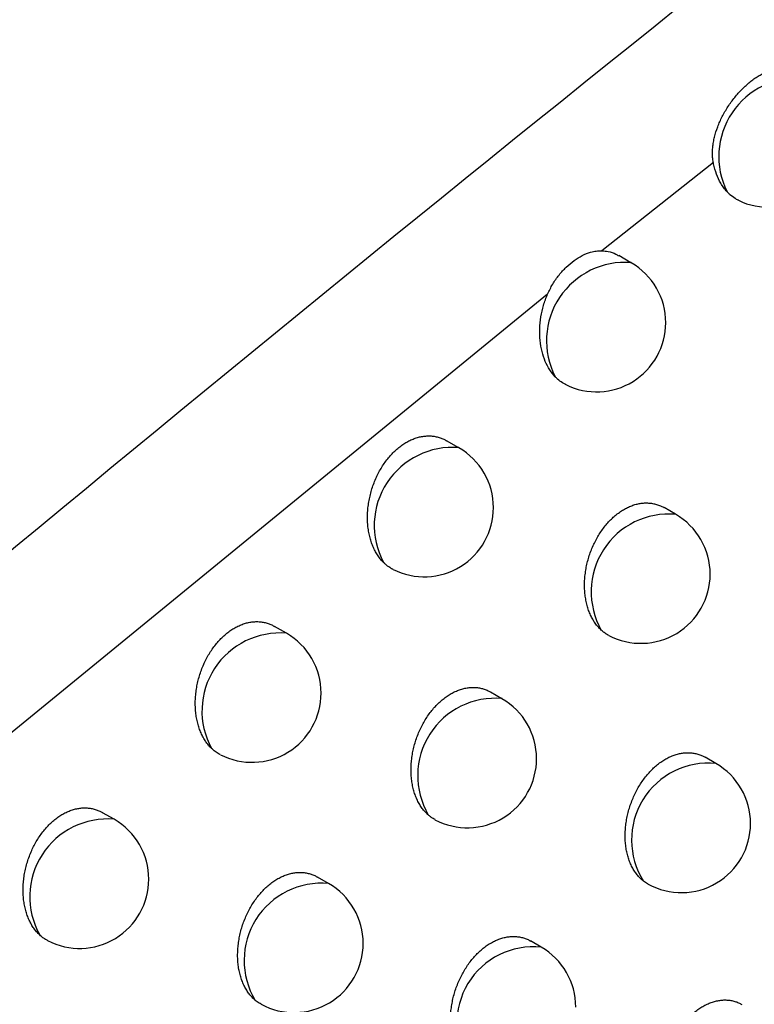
# Model space of a CAD drawing. Header units: millimetres. Extents: x -0.387 to 0.594, y -0.166 to 0.447.
# Tile 73 of 109: x 0.44115 to 0.44645, y -0.04276 to -0.03564. Entities that reach past the tile are written whole.
import ezdxf

# ---------------------------------------------------------------- set-up
doc = ezdxf.new("R2010")
doc.units = ezdxf.units.MM
doc.layers.add('FORMAT', color=7, linetype='Continuous')

msp = doc.modelspace()

# ---------------------------------------------------------------- linework, layer by layer
at = {"layer": 'FORMAT', "color": 7, "linetype": 'Continuous', "lineweight": 25}
for p, q in [((0.446157, -0.036673), (0.445352, -0.037312)), ((0.445562, -0.037399), (0.445474, -0.037347)), ((0.444959, -0.037626), (0.439084, -0.042432)), ((0.444318, -0.038736), (0.44423, -0.038685)), ((0.445884, -0.039217), (0.445801, -0.039169)), ((0.443073, -0.040077), (0.442987, -0.040028)), ((0.44463, -0.04055), (0.444548, -0.040502)), ((0.446176, -0.041019), (0.446097, -0.040973)), ((0.441828, -0.041422), (0.441744, -0.041374)), ((0.443377, -0.041886), (0.443296, -0.041839)), ((0.444913, -0.042346), (0.444836, -0.042301))]:
    msp.add_line(p, q, dxfattribs=at)
for centre, radius, start, end in [((0.446764, -0.036631), 0.0005678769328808, 85.614477, 206.661303), ((0.446557, -0.036498), 0.0005, 244.034773, 0.000988), ((0.445518, -0.037963), 0.0005666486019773, 85.505145, 207.297858), ((0.445313, -0.037832), 0.0005, 0.000988, 60.003677), ((0.445313, -0.037832), 0.0005, 243.632435, 0.000988), ((0.444272, -0.039299), 0.0005653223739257, 85.385577, 207.958885), ((0.444068, -0.039169), 0.0005, 0.000988, 60.003677), ((0.444068, -0.039169), 0.0005, 243.242594, 0.000988), ((0.445836, -0.039777), 0.0005618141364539, 85.05021, 209.57631), ((0.445634, -0.03965), 0.0005, 0.000988, 60.003677), ((0.445634, -0.03965), 0.0005, 242.380304, 0.000988), ((0.443026, -0.040639), 0.0005638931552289, 85.255007, 208.645868), ((0.442823, -0.04051), 0.0005, 0.000988, 60.003677), ((0.442823, -0.04051), 0.0005, 242.865078, 0.000988), ((0.444581, -0.041107), 0.0005601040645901, 84.888331, 210.34072), ((0.44438, -0.040983), 0.0005, 0.000988, 60.003677), ((0.44438, -0.040983), 0.0005, 242.027064, 0.000988), ((0.446121, -0.041571), 0.0005551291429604, 84.388635, 212.429593), ((0.445926, -0.041452), 0.0005, 0.000988, 60.003677), ((0.44178, -0.041982), 0.0005623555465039, 85.112597, 209.360439), ((0.441578, -0.041855), 0.0005, 0.000988, 60.003677), ((0.445926, -0.041452), 0.0005, 241.267909, 0.000988), ((0.441578, -0.041855), 0.0005, 242.499682, 0.000988), ((0.443325, -0.042442), 0.0005582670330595, 84.711804, 211.138728), ((0.443127, -0.042319), 0.0005, 0.000988, 60.003677), ((0.443127, -0.042319), 0.0005, 241.685322, 0.000988), ((0.444857, -0.042896), 0.0005528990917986, 84.164701, 213.341508), ((0.444663, -0.042779), 0.0005, 0.000988, 60.003677)]:
    msp.add_arc(centre, radius, start, end, dxfattribs=at)
for points, knots in [([(0.4221624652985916, -0.0459381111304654), (0.4244049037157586, -0.044404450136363), (0.4288900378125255, -0.0413369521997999), (0.437036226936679, -0.0359440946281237), (0.4460722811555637, -0.03013338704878), (0.4528716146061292, -0.0259167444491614), (0.4559995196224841, -0.0239769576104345)], [0, 0, 0, 0, 0.2011493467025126, 0.4023217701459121, 0.7250494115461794, 0.9999999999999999, 0.9999999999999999, 0.9999999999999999, 0.9999999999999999]), ([(0.457186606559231, -0.0268975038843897), (0.4566036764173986, -0.0273278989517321), (0.4536888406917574, -0.0294800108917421), (0.4470880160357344, -0.0345316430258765), (0.4393309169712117, -0.0408693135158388), (0.4330485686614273, -0.0463311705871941), (0.4294839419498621, -0.0495182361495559), (0.4277140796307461, -0.0511394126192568), (0.42682910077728, -0.0519500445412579)], [0, 0, 0, 0, 0.0561086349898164, 0.2805609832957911, 0.6399562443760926, 0.8199378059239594, 0.9099640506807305, 1, 1, 1, 1]), ([(0.4461565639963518, -0.0366727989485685), (0.4461547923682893, -0.0366611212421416), (0.446149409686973, -0.0366256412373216), (0.4461505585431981, -0.0365765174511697), (0.4461572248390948, -0.0365270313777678), (0.4461676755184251, -0.0364774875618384), (0.4461832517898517, -0.0364280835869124), (0.4462034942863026, -0.0363791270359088), (0.4462270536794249, -0.0363299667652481), (0.4462549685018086, -0.0362819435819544), (0.4462861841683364, -0.0362365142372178), (0.4463110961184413, -0.0362038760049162), (0.4463372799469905, -0.0361728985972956), (0.4463647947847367, -0.0361435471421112), (0.4463930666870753, -0.0361164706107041), (0.4464217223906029, -0.0360919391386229), (0.4464506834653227, -0.0360699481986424), (0.4464801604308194, -0.0360504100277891), (0.4465095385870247, -0.0360338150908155), (0.4465384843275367, -0.0360203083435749), (0.4465669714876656, -0.0360098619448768), (0.4465952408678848, -0.0360024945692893), (0.4466227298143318, -0.0359984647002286), (0.4466491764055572, -0.0359977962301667), (0.4466746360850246, -0.036000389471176), (0.4466992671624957, -0.0360066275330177), (0.4467188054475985, -0.0360140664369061), (0.4467296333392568, -0.0360206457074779), (0.4467329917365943, -0.0360226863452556)], [0, 0, 0, 0, 0.0331560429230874, 0.1007369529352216, 0.1352046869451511, 0.1683512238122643, 0.235682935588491, 0.2699335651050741, 0.3045481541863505, 0.3749197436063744, 0.4107563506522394, 0.445884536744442, 0.4812558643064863, 0.5173940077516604, 0.5537972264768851, 0.5889748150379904, 0.6243967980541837, 0.6605893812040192, 0.6970481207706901, 0.7322227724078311, 0.7676413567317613, 0.8038293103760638, 0.840283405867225, 0.8754684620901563, 0.9108995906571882, 0.9471113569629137, 0.9835959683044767, 1, 1, 1, 1]), ([(0.4596334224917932, -0.0366857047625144), (0.4570056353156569, -0.0392502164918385), (0.451761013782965, -0.0443685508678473), (0.4465557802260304, -0.0496567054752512), (0.4439585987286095, -0.0522952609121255)], [0, 0, 0, 0, 0.5010441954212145, 1, 1, 1, 1]), ([(0.4462564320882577, -0.0368861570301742), (0.446248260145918, -0.0368766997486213), (0.4462318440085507, -0.036857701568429), (0.4462051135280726, -0.0368164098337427), (0.4461783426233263, -0.036759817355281), (0.4461630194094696, -0.0367065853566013), (0.4461572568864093, -0.036676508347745), (0.4461565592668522, -0.0366728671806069)], [0, 0, 0, 0, 0.1707783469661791, 0.3430666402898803, 0.6458296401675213, 0.957123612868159, 1, 1, 1, 1]), ([(0.4463383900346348, -0.036947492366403), (0.446337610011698, -0.0369471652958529), (0.4463294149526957, -0.0369437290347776), (0.4463075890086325, -0.0369305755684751), (0.4462805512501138, -0.036911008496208), (0.4462624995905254, -0.0368924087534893), (0.4462564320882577, -0.0368861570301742)], [0, 0, 0, 0, 0.0253377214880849, 0.2662025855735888, 0.7533568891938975, 1, 1, 1, 1]), ([(0.4464057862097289, -0.0510840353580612), (0.4487800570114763, -0.048686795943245), (0.4535297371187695, -0.0438911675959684), (0.4583112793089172, -0.0392367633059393), (0.4607026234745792, -0.0369090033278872)], [0, 0, 0, 0, 0.4998801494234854, 1, 1, 1, 1]), ([(0.4449593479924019, -0.0376255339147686), (0.4449710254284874, -0.0376012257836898), (0.4449947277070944, -0.0375518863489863), (0.4450413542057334, -0.0374867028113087), (0.4450935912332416, -0.0374290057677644), (0.4451498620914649, -0.0373815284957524), (0.4452093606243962, -0.0373446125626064), (0.4452633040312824, -0.0373232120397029), (0.4453110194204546, -0.0373127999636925), (0.4453381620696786, -0.0373124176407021), (0.4453518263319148, -0.0373122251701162)], [0, 0, 0, 0, 0.1335110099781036, 0.2709940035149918, 0.4044630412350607, 0.5417005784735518, 0.6768881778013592, 0.816023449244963, 0.9073817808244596, 1, 1, 1, 1]), ([(0.4453518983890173, -0.0373122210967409), (0.445359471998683, -0.0373126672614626), (0.4453746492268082, -0.0373135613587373), (0.4454088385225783, -0.0373195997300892), (0.4454427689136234, -0.0373290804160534), (0.4454660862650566, -0.037344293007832), (0.4454726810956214, -0.0373485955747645)], [0, 0, 0, 0, 0.1763948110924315, 0.353488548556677, 0.8171476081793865, 1, 1, 1, 1]), ([(0.4450145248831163, -0.0382233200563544), (0.4450008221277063, -0.0382072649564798), (0.444973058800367, -0.0381747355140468), (0.4449410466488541, -0.0381126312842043), (0.4449171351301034, -0.0380411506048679), (0.4449036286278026, -0.0379618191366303), (0.4449009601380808, -0.0378768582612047), (0.4449096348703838, -0.0377913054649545), (0.4449283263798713, -0.0377059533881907), (0.4449488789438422, -0.0376526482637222), (0.4449593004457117, -0.0376256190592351)], [0, 0, 0, 0, 0.1193481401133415, 0.2418127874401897, 0.3673678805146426, 0.4965059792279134, 0.6229864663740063, 0.7532065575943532, 0.874859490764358, 1, 1, 1, 1]), ([(0.4450904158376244, -0.038279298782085), (0.4450891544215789, -0.0382787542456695), (0.4450812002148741, -0.0382753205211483), (0.4450609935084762, -0.0382629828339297), (0.4450365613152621, -0.0382453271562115), (0.4450200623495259, -0.0382288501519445), (0.4450145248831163, -0.0382233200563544)], [0, 0, 0, 0, 0.0445907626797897, 0.2811793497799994, 0.7587457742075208, 1, 1, 1, 1]), ([(0.4437727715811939, -0.0395643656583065), (0.4437721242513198, -0.0395637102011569), (0.4437640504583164, -0.0395555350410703), (0.4437492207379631, -0.0395386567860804), (0.4437297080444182, -0.0395115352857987), (0.4437121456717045, -0.0394815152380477), (0.4436968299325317, -0.0394489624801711), (0.4436839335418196, -0.0394142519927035), (0.4436734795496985, -0.0393774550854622), (0.4436655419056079, -0.0393385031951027), (0.4436603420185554, -0.0392980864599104), (0.4436579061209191, -0.0392567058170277), (0.4436582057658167, -0.0392144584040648), (0.4436613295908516, -0.0391711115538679), (0.4436672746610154, -0.0391277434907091), (0.4436758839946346, -0.0390849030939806), (0.4436870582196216, -0.0390426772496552), (0.4437009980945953, -0.0390006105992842), (0.4437173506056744, -0.038959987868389), (0.4437357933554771, -0.0389212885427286), (0.4437561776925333, -0.0388845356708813), (0.4437788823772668, -0.0388491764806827), (0.4438032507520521, -0.0388163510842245), (0.4438288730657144, -0.0387863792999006), (0.4438556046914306, -0.0387592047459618), (0.4438839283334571, -0.0387344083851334), (0.4439130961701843, -0.0387127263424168), (0.4439426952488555, -0.0386943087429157), (0.4439726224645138, -0.0386790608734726), (0.4440032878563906, -0.0386668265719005), (0.4440340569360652, -0.0386579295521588), (0.4440645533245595, -0.0386523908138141), (0.4440947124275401, -0.0386501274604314), (0.4441247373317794, -0.038651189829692), (0.4441541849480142, -0.0386556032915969), (0.4441826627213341, -0.0386634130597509), (0.4442080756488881, -0.0386732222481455), (0.4442233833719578, -0.0386818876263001), (0.4442300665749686, -0.0386856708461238)], [0, 0, 0, 0, 0.002486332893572, 0.0310106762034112, 0.0597269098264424, 0.0890430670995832, 0.1185645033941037, 0.1476632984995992, 0.1769612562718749, 0.2068869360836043, 0.2370296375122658, 0.2663237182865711, 0.2958233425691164, 0.325976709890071, 0.3563585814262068, 0.3853459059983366, 0.4145411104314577, 0.444401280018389, 0.4744953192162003, 0.5027947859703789, 0.5312987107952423, 0.5604560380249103, 0.5898426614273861, 0.6174008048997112, 0.6451557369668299, 0.6735350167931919, 0.7021313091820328, 0.7292423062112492, 0.7565421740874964, 0.7844354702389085, 0.8125325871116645, 0.8396768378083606, 0.8670054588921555, 0.8949089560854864, 0.9230081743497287, 0.9506356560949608, 0.9784480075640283, 1, 1, 1, 1]), ([(0.4453472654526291, -0.0400544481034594), (0.4453429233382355, -0.0400503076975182), (0.4453310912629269, -0.0400390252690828), (0.4453132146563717, -0.0400182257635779), (0.4452941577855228, -0.0399912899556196), (0.445277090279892, -0.0399614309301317), (0.4452622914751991, -0.039929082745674), (0.445249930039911, -0.0398946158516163), (0.4452400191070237, -0.0398581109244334), (0.4452326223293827, -0.0398194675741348), (0.4452279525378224, -0.0397793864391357), (0.4452260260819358, -0.0397383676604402), (0.4452268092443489, -0.0396965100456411), (0.4452303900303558, -0.0396535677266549), (0.4452367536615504, -0.0396105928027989), (0.4452457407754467, -0.0395681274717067), (0.4452572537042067, -0.0395262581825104), (0.4452714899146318, -0.0394845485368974), (0.4452881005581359, -0.0394442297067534), (0.4453067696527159, -0.0394057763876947), (0.445327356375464, -0.0393692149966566), (0.4453502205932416, -0.0393340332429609), (0.4453747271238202, -0.0393013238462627), (0.4454004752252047, -0.0392714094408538), (0.4454273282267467, -0.0392442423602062), (0.4454557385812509, -0.0392194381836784), (0.4454849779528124, -0.0391977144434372), (0.4455146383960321, -0.0391792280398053), (0.4455446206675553, -0.0391638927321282), (0.4455753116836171, -0.0391515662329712), (0.4456060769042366, -0.0391425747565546), (0.445636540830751, -0.0391369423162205), (0.4456666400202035, -0.0391345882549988), (0.4456965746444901, -0.0391355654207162), (0.4457258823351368, -0.0391398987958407), (0.4457541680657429, -0.0391476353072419), (0.4457791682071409, -0.0391572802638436), (0.4457941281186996, -0.0391657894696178), (0.4458005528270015, -0.0391694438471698)], [0, 0, 0, 0, 0.0163018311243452, 0.0444217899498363, 0.0727316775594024, 0.1016360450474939, 0.1307440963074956, 0.1593569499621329, 0.1881660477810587, 0.2175938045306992, 0.247235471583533, 0.276009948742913, 0.3049861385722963, 0.3346032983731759, 0.3644442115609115, 0.3929472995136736, 0.4216540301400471, 0.4510110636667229, 0.4805963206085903, 0.5085018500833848, 0.5366080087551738, 0.5653542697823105, 0.5943247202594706, 0.621588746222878, 0.6490467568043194, 0.6771197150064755, 0.7054062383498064, 0.7322855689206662, 0.7593520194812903, 0.7870065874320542, 0.8148632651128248, 0.8417779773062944, 0.8688759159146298, 0.8965458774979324, 0.924410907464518, 0.9517535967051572, 0.9792800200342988, 0.9999999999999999, 0.9999999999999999, 0.9999999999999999, 0.9999999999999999]), ([(0.4438425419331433, -0.0396150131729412), (0.4438407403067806, -0.0396142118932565), (0.4438329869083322, -0.0396107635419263), (0.4438143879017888, -0.0395992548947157), (0.4437926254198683, -0.0395835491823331), (0.4437777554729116, -0.0395691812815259), (0.4437727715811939, -0.0395643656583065)], [0, 0, 0, 0, 0.0698552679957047, 0.3006259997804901, 0.7655940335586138, 1, 1, 1, 1]), ([(0.4425312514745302, -0.0409092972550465), (0.4425290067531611, -0.0409070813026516), (0.4425193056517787, -0.0408975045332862), (0.4425031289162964, -0.0408789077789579), (0.4424838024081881, -0.0408518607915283), (0.4424664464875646, -0.0408219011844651), (0.4424513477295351, -0.0407894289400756), (0.4424386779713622, -0.0407548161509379), (0.442428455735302, -0.0407181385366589), (0.4424207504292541, -0.0406793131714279), (0.442415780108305, -0.0406390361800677), (0.4424135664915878, -0.0405978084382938), (0.442414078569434, -0.0405557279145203), (0.4424174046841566, -0.0405125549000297), (0.4424235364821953, -0.0404693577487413), (0.4424323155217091, -0.0404266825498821), (0.4424436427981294, -0.0403846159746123), (0.4424577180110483, -0.0403427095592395), (0.4424741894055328, -0.0403022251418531), (0.4424927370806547, -0.0402636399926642), (0.4425132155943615, -0.0402269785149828), (0.4425359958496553, -0.0401917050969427), (0.4425604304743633, -0.0401589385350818), (0.4425861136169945, -0.0401289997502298), (0.4426129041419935, -0.0401018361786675), (0.4426412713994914, -0.0400770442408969), (0.4426704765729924, -0.0400553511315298), (0.4427001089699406, -0.0400369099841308), (0.4427300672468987, -0.0400216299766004), (0.4427607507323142, -0.0400093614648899), (0.4427915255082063, -0.0400004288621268), (0.4428220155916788, -0.0399948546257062), (0.4428521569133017, -0.0399925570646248), (0.4428821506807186, -0.0399935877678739), (0.4429115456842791, -0.0399979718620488), (0.4429399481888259, -0.0400057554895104), (0.4429651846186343, -0.040015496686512), (0.4429803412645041, -0.0400240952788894), (0.4429869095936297, -0.0400278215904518)], [0, 0, 0, 0, 0.0085350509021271, 0.036886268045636, 0.0654285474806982, 0.094568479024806, 0.1239130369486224, 0.1528021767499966, 0.1818892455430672, 0.2116002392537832, 0.2415269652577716, 0.2705941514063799, 0.2998652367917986, 0.329784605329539, 0.3599304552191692, 0.3887037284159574, 0.417683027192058, 0.447320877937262, 0.4771901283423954, 0.5053140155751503, 0.5336406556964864, 0.5626147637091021, 0.591815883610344, 0.6192430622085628, 0.6468657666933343, 0.6751085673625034, 0.7035668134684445, 0.7305760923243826, 0.7577734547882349, 0.785561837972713, 0.8135532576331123, 0.8405984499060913, 0.8678275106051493, 0.89563018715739, 0.9236282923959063, 0.9511334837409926, 0.9788230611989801, 1, 1, 1, 1]), ([(0.4454027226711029, -0.0400930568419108), (0.4453990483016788, -0.0400912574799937), (0.4453872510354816, -0.0400854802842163), (0.4453685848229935, -0.0400727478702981), (0.4453543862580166, -0.0400605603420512), (0.4453472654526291, -0.0400544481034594)], [0, 0, 0, 0, 0.1839984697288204, 0.5907622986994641, 1, 1, 1, 1]), ([(0.4440971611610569, -0.0413903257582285), (0.444091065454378, -0.0413846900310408), (0.4440774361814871, -0.0413720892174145), (0.4440581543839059, -0.0413494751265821), (0.4440392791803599, -0.0413226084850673), (0.4440224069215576, -0.0412928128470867), (0.4440078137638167, -0.0412605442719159), (0.4439956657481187, -0.0412261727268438), (0.4439859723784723, -0.0411897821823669), (0.4439787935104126, -0.0411512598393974), (0.4439743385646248, -0.0411113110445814), (0.4439726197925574, -0.0410704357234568), (0.4439736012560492, -0.0410287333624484), (0.4439773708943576, -0.0409859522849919), (0.4439839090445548, -0.0409431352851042), (0.4439930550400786, -0.0409008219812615), (0.4440047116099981, -0.0408590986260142), (0.4440190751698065, -0.0408175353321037), (0.4440357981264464, -0.0407773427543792), (0.4440545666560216, -0.0407389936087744), (0.4440752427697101, -0.040702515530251), (0.4440981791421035, -0.0406674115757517), (0.4441227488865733, -0.0406347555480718), (0.4441485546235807, -0.0406048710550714), (0.4441754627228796, -0.0405777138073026), (0.4442039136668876, -0.0405529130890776), (0.4442331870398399, -0.0405311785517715), (0.4442628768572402, -0.0405126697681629), (0.4442928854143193, -0.0404973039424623), (0.4443235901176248, -0.0404849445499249), (0.4443543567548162, -0.0404759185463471), (0.4443848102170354, -0.040470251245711), (0.4444148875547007, -0.0404678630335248), (0.4444447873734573, -0.0404688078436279), (0.4444740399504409, -0.0404731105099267), (0.4445022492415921, -0.0404808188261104), (0.4445270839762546, -0.0404903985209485), (0.4445419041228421, -0.0404988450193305), (0.4445482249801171, -0.0405024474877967)], [0, 0, 0, 0, 0.0226060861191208, 0.0505445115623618, 0.0786719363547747, 0.1073912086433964, 0.1363133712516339, 0.1647126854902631, 0.1933069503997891, 0.2225158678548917, 0.2519373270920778, 0.2804838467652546, 0.3092304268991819, 0.3386125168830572, 0.3682163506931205, 0.396503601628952, 0.4249926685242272, 0.4541257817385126, 0.483484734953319, 0.5112087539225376, 0.539131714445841, 0.5676889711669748, 0.5964682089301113, 0.6235901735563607, 0.6509048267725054, 0.6788301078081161, 0.7069673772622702, 0.7337303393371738, 0.7606795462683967, 0.7882141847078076, 0.8159500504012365, 0.8427502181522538, 0.8697329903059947, 0.8972861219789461, 0.925033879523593, 0.9522405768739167, 0.979630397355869, 1, 1, 1, 1]), ([(0.4425948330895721, -0.0409546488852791), (0.4425924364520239, -0.0409535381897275), (0.4425796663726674, -0.0409476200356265), (0.4425579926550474, -0.0409330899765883), (0.4425401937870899, -0.0409172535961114), (0.4425312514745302, -0.0409092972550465)], [0, 0, 0, 0, 0.1031079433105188, 0.5493933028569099, 1, 1, 1, 1]), ([(0.4456527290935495, -0.0418687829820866), (0.4456472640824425, -0.0418643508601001), (0.4456363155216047, -0.0418554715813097), (0.4456188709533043, -0.0418381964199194), (0.4456006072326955, -0.0418167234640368), (0.4455822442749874, -0.0417899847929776), (0.4455658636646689, -0.0417603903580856), (0.4455517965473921, -0.0417283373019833), (0.445540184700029, -0.0416942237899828), (0.4455310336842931, -0.0416581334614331), (0.4455243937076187, -0.0416199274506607), (0.4455204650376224, -0.0415803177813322), (0.4455192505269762, -0.0415398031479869), (0.4455207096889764, -0.0414984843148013), (0.4455249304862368, -0.04145609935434), (0.445531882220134, -0.0414136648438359), (0.4455414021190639, -0.0413717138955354), (0.4455533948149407, -0.0413303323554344), (0.4455680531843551, -0.0412891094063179), (0.4455850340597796, -0.0412492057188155), (0.4456040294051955, -0.0412110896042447), (0.44562490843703, -0.0411747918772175), (0.4456480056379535, -0.0411398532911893), (0.4456727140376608, -0.0411073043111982), (0.445698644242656, -0.0410774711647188), (0.4457256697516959, -0.0410503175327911), (0.4457542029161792, -0.041025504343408), (0.4457835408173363, -0.0410037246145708), (0.4458132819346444, -0.0409851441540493), (0.4458433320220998, -0.0409696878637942), (0.4458740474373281, -0.0409572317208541), (0.4459047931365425, -0.0409481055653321), (0.4459351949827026, -0.0409423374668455), (0.445965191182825, -0.0409398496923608), (0.4459949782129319, -0.0409406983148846), (0.4460240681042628, -0.0409449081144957), (0.4460520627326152, -0.0409525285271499), (0.4460764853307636, -0.0409619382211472), (0.4460909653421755, -0.0409702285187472), (0.4460970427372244, -0.0409737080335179)], [0, 0, 0, 0, 0.0193542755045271, 0.0387742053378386, 0.066236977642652, 0.0938862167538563, 0.1221199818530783, 0.1505543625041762, 0.1784049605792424, 0.2064470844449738, 0.2350931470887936, 0.2639480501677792, 0.2919185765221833, 0.3200849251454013, 0.3488727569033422, 0.3778771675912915, 0.4056238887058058, 0.4335678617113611, 0.4621403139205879, 0.4909327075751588, 0.5181999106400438, 0.5456618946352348, 0.5737439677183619, 0.602042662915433, 0.628798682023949, 0.6557441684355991, 0.6832896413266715, 0.7110432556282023, 0.7374961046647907, 0.7641329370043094, 0.7913482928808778, 0.8187626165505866, 0.8452522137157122, 0.8719227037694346, 0.899158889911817, 0.9265884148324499, 0.9534307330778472, 0.9804544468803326, 1, 1, 1, 1]), ([(0.4412900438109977, -0.0422581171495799), (0.4412861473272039, -0.0422543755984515), (0.4412747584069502, -0.0422434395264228), (0.4412572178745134, -0.0422230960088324), (0.4412380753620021, -0.0421961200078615), (0.4412209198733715, -0.0421662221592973), (0.4412060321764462, -0.0421338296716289), (0.4411935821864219, -0.0420993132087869), (0.4411835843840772, -0.0420627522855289), (0.4411761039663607, -0.0420240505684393), (0.4411713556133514, -0.0419839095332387), (0.441169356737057, -0.0419428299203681), (0.4411700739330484, -0.0419009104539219), (0.4411735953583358, -0.0418579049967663), (0.4411799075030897, -0.0418148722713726), (0.4411888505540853, -0.0417723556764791), (0.4412003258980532, -0.0417304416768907), (0.4412145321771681, -0.0416886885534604), (0.4412311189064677, -0.0416483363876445), (0.4412497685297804, -0.0416098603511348), (0.4412703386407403, -0.0415732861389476), (0.4412931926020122, -0.0415380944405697), (0.4413176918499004, -0.0415053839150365), (0.4413434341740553, -0.0414754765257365), (0.4413702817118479, -0.0414483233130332), (0.4413986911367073, -0.0414235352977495), (0.4414279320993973, -0.0414018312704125), (0.4414575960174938, -0.0413833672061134), (0.4414875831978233, -0.0413680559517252), (0.441518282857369, -0.0413557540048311), (0.4415490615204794, -0.0413467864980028), (0.4415795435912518, -0.0413411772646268), (0.4416096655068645, -0.0413388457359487), (0.4416396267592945, -0.0413398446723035), (0.4416689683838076, -0.0413441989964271), (0.441697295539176, -0.0413519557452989), (0.4417223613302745, -0.0413616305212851), (0.4417373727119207, -0.0413701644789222), (0.4417438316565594, -0.0413738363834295)], [0, 0, 0, 0, 0.0146528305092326, 0.0428283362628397, 0.0711940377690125, 0.1001549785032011, 0.1293198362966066, 0.1579989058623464, 0.1868746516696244, 0.2163704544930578, 0.2460806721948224, 0.2749219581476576, 0.3039655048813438, 0.3336519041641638, 0.363562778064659, 0.3921227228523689, 0.4208868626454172, 0.4503032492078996, 0.4799486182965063, 0.5078956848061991, 0.5360438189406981, 0.5648335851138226, 0.5938481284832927, 0.621140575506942, 0.6486272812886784, 0.676729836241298, 0.7050462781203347, 0.7319483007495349, 0.7590375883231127, 0.7867153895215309, 0.8145954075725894, 0.8415355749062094, 0.8686590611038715, 0.8963547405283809, 0.9242454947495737, 0.9516233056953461, 0.9791849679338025, 1, 1, 1, 1]), ([(0.4441461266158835, -0.0414237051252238), (0.4441416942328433, -0.0414214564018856), (0.4441307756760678, -0.0414159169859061), (0.4441144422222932, -0.0414046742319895), (0.4441029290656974, -0.0413951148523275), (0.4440971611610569, -0.0413903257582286)], [0, 0, 0, 0, 0.2542917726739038, 0.6264122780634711, 1, 1, 1, 1]), ([(0.4428475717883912, -0.04273020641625), (0.4428396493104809, -0.0427231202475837), (0.4428241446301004, -0.0427092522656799), (0.4428034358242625, -0.0426847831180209), (0.4427847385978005, -0.042657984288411), (0.4427680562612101, -0.0426282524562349), (0.4427536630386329, -0.0425960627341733), (0.4427417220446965, -0.0425617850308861), (0.4427322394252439, -0.0425255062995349), (0.4427252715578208, -0.0424871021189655), (0.4427210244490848, -0.0424472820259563), (0.4427195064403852, -0.0424065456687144), (0.4427206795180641, -0.0423649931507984), (0.442724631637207, -0.0423223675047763), (0.4427313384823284, -0.0422797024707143), (0.4427406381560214, -0.0422375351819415), (0.4427524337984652, -0.0421959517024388), (0.4427669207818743, -0.0421545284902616), (0.4427837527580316, -0.0421144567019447), (0.4428026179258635, -0.042076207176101), (0.4428233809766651, -0.0420398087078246), (0.4428463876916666, -0.0420047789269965), (0.4428710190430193, -0.0419721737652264), (0.4428968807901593, -0.0419423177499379), (0.4429238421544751, -0.0419151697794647), (0.4429523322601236, -0.0418903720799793), (0.4429816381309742, -0.0418686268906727), (0.4430113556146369, -0.0418500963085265), (0.4430413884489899, -0.0418347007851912), (0.4430721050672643, -0.0418223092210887), (0.4431028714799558, -0.0418132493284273), (0.4431333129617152, -0.041807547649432), (0.4431633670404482, -0.0418051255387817), (0.4431932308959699, -0.0418060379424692), (0.4432224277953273, -0.0418103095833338), (0.4432505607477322, -0.0418179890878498), (0.4432752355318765, -0.0418275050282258), (0.4432899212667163, -0.0418358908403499), (0.4432961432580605, -0.0418394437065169)], [0, 0, 0, 0, 0.0289994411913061, 0.056753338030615, 0.0846952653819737, 0.1132262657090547, 0.1419593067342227, 0.1701440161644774, 0.1985223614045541, 0.2275112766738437, 0.2567113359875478, 0.2850300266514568, 0.313547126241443, 0.3426942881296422, 0.3720611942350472, 0.4001324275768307, 0.4284036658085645, 0.4573127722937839, 0.4864453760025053, 0.5139859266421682, 0.5417237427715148, 0.5700901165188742, 0.5986762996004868, 0.6256519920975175, 0.6528190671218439, 0.6805924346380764, 0.7085762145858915, 0.735217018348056, 0.7620431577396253, 0.7894519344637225, 0.8170610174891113, 0.843740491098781, 0.8706018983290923, 0.8980318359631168, 0.925655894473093, 0.9527212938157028, 0.9799691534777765, 1, 1, 1, 1]), ([(0.4456853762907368, -0.0418898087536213), (0.4456837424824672, -0.0418890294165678), (0.4456721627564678, -0.0418835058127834), (0.4456617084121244, -0.0418755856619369), (0.4456527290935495, -0.0418687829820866)], [0, 0, 0, 0, 0.1410921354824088, 1, 1, 1, 1]), ([(0.4413473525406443, -0.042298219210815), (0.4413442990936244, -0.042296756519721), (0.4413324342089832, -0.0422910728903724), (0.4413130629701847, -0.0422779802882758), (0.4412977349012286, -0.0422647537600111), (0.4412900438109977, -0.0422581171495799)], [0, 0, 0, 0, 0.1472338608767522, 0.5721117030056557, 1, 1, 1, 1]), ([(0.4443952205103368, -0.0431998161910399), (0.4443886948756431, -0.043194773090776), (0.4443756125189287, -0.043184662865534), (0.4443563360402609, -0.0431657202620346), (0.4443373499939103, -0.0431432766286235), (0.444319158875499, -0.0431165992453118), (0.4443029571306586, -0.0430870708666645), (0.4442890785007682, -0.0430550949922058), (0.4442776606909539, -0.0430210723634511), (0.4442687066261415, -0.0429850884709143), (0.4442622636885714, -0.0429469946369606), (0.4442585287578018, -0.0429075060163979), (0.4442575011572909, -0.0428671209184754), (0.4442591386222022, -0.0428259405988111), (0.4442635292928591, -0.042783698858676), (0.4442706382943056, -0.042741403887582), (0.4442803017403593, -0.0426995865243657), (0.4442924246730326, -0.042658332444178), (0.4443071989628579, -0.0426172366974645), (0.444324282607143, -0.0425774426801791), (0.4443433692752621, -0.042539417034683), (0.4443643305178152, -0.0425031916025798), (0.4443874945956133, -0.0424683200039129), (0.4444122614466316, -0.0424358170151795), (0.4444382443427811, -0.0424060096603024), (0.4444653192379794, -0.0423788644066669), (0.4444938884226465, -0.0423540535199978), (0.4445232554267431, -0.0423322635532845), (0.4445530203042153, -0.0423136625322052), (0.4445830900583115, -0.0422981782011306), (0.4446138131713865, -0.0422856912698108), (0.4446445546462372, -0.0422765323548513), (0.4446749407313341, -0.0422707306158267), (0.4447049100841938, -0.0422682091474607), (0.4447346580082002, -0.0422690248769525), (0.4447636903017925, -0.0422732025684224), (0.4447916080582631, -0.0422807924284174), (0.4448158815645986, -0.0422901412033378), (0.4448302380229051, -0.0422983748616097), (0.444836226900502, -0.0423018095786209)], [0, 0, 0, 0, 0.0227250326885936, 0.0455583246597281, 0.0728247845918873, 0.1002766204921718, 0.1283097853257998, 0.1565425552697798, 0.1841708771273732, 0.2119893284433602, 0.2404073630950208, 0.269032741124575, 0.2967701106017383, 0.324701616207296, 0.3532490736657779, 0.3820110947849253, 0.4095355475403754, 0.4372554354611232, 0.4655976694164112, 0.4941575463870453, 0.5212311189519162, 0.5484977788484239, 0.576378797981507, 0.6044742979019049, 0.631069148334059, 0.657852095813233, 0.6852305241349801, 0.7128154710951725, 0.7391280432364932, 0.7656235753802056, 0.7926944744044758, 0.8199632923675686, 0.8463134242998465, 0.8728436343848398, 0.899937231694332, 0.9272234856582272, 0.9539075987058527, 0.9807722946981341, 1, 1, 1, 1]), ([(0.4428899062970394, -0.0427584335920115), (0.4428846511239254, -0.0427556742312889), (0.4428697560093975, -0.0427478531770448), (0.4428562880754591, -0.0427371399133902), (0.4428475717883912, -0.04273020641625)], [0, 0, 0, 0, 0.3528118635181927, 1, 1, 1, 1]), ([(0.4459330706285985, -0.0436663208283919), (0.4459233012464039, -0.0436598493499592), (0.4459036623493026, -0.043646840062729), (0.4458789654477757, -0.0436231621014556), (0.445857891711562, -0.0435978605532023), (0.445840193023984, -0.0435713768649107), (0.4458245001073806, -0.0435420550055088), (0.4458111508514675, -0.0435103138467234), (0.4458002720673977, -0.0434765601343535), (0.4457918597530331, -0.0434408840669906), (0.4457859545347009, -0.0434031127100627), (0.4457827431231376, -0.0433639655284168), (0.4457822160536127, -0.0433239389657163), (0.4457843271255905, -0.0432831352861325), (0.4457891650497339, -0.0432412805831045), (0.4457966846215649, -0.0431993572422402), (0.4458067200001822, -0.0431578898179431), (0.4458191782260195, -0.0431169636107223), (0.4458342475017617, -0.0430761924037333), (0.4458515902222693, -0.0430366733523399), (0.4458709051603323, -0.04299886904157), (0.4458920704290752, -0.042962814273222), (0.4459153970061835, -0.0429280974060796), (0.4459403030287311, -0.0428956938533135), (0.445966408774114, -0.0428659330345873), (0.4459935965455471, -0.0428387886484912), (0.4460222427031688, -0.0428139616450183), (0.4460516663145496, -0.0427921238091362), (0.4460814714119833, -0.0427734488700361), (0.4461115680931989, -0.0427578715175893), (0.4461422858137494, -0.0427452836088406), (0.44617298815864, -0.0427360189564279), (0.4462033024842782, -0.0427301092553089), (0.4462331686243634, -0.0427274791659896), (0.4462627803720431, -0.0427281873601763), (0.4462916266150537, -0.0427322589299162), (0.4463193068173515, -0.042739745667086), (0.4463431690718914, -0.0427489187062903), (0.4463571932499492, -0.0427569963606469), (0.4463629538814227, -0.0427603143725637)], [0, 0, 0, 0, 0.0324047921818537, 0.065141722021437, 0.0918324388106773, 0.1187052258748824, 0.1461495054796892, 0.1737902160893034, 0.2007780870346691, 0.2279519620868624, 0.2557124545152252, 0.2836757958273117, 0.3107509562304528, 0.3380154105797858, 0.3658799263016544, 0.3939532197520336, 0.4208500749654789, 0.447937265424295, 0.4756296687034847, 0.5035333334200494, 0.5300559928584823, 0.5567670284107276, 0.5840766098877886, 0.6115948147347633, 0.6377206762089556, 0.6640307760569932, 0.6909237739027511, 0.7180187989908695, 0.7439117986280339, 0.7699847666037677, 0.7966238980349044, 0.8234578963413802, 0.8493858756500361, 0.8754914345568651, 0.9021532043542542, 0.9290054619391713, 0.9552158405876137, 0.9816042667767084, 1, 1, 1, 1])]:
    msp.add_open_spline(points, degree=3, knots=knots, dxfattribs=at)

doc.saveas('drawing.dxf')
